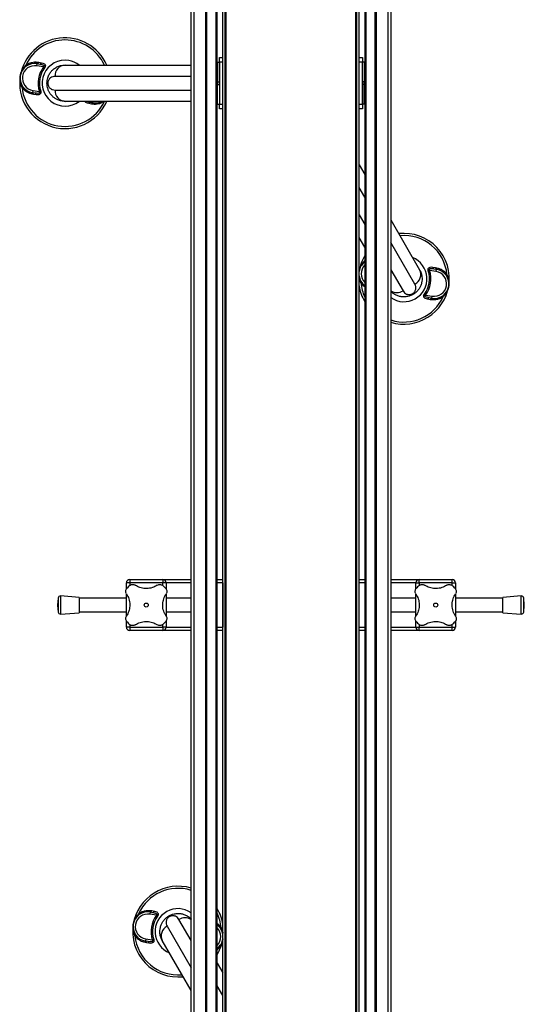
# Model space of a CAD drawing. Header units: millimetres. Extents: x 0 to 420, y 0 to 297.
# Tile 6 of 39: x 163 to 185, y 83 to 126. Entities that reach past the tile are written whole.
import ezdxf

# ---------------------------------------------------------------- set-up
doc = ezdxf.new("R2010")
doc.units = ezdxf.units.MM

msp = doc.modelspace()

# ---------------------------------------------------------------- linework, layer by layer
at = {"color": 7, "linetype": 'Continuous', "lineweight": 25}
for p, q in [((170.57636, 62.69864), (170.57636, 137.69864)), ((171.08943, 62.69864), (171.08943, 137.69864)), ((171.13943, 62.69864), (171.13943, 137.69864)), ((171.53943, 62.69864), (171.53943, 137.69864)), ((171.58943, 62.69864), (171.58943, 137.69864)), ((178.08943, 137.69864), (178.08943, 62.69864)), ((178.13943, 137.69864), (178.13943, 62.69864)), ((178.53943, 137.69864), (178.53943, 62.69864)), ((178.58943, 137.69864), (178.58943, 62.69864)), ((179.10251, 137.69864), (179.10251, 62.69864)), ((171.83943, 67.19864), (171.83943, 133.19864)), ((171.93943, 67.19864), (171.93943, 133.19864)), ((171.98193, 67.19864), (171.98193, 133.19864)), ((177.69693, 67.19864), (177.69693, 133.19864)), ((177.73943, 67.19864), (177.73943, 133.19864)), ((177.83943, 67.19864), (177.83943, 133.19864)), ((170.43943, 100.324), (170.43943, 128.07327)), ((179.23943, 128.07327), (179.23943, 100.324)), ((163.73027, 124.11559), (163.84622, 124.09402)), ((171.68943, 124.10489), (171.60943, 124.10489)), ((171.60943, 124.10489), (171.60943, 123.25489)), ((171.68943, 124.11739), (171.68943, 124.31739)), ((171.68943, 124.31739), (171.83943, 124.31739)), ((171.83943, 124.11739), (171.68943, 124.11739)), ((171.68943, 124.11739), (171.68943, 122.26739)), ((177.83943, 124.31739), (177.98943, 124.31739)), ((177.98943, 124.11739), (177.83943, 124.11739)), ((177.98943, 124.31739), (177.98943, 124.11739)), ((178.06943, 124.11739), (177.98943, 124.11739)), ((177.98943, 122.26739), (177.98943, 124.11739)), ((178.06943, 124.11739), (178.06943, 123.26739)), ((163.64846, 123.95724), (163.66493, 124.05587)), ((163.93769, 123.90894), (163.64846, 123.95724)), ((163.66493, 124.05587), (163.78248, 124.03624)), ((163.98759, 123.87136), (163.93769, 123.90894)), ((164.88943, 123.99239), (170.43943, 123.99239)), ((171.60943, 124.00489), (171.58943, 124.00489)), ((178.08943, 124.01739), (178.06943, 124.01739)), ((170.43943, 123.49239), (164.44604, 123.49239)), ((171.58943, 123.35489), (171.60943, 123.35489)), ((171.60943, 123.25489), (171.68943, 123.25489)), ((171.60943, 123.25489), (171.60943, 123.11739)), ((177.98943, 123.26739), (178.06943, 123.26739)), ((178.06943, 123.36739), (178.08943, 123.36739)), ((178.06943, 123.12989), (178.06943, 123.26739)), ((163.46728, 122.87226), (163.45081, 122.77363)), ((163.46728, 122.87226), (163.7565, 122.82396)), ((163.81591, 122.84328), (163.7565, 122.82396)), ((164.12794, 123.19239), (164.08943, 123.19239)), ((164.44604, 122.89239), (170.43943, 122.89239)), ((171.60943, 123.01739), (171.58943, 123.01739)), ((171.68943, 123.11739), (171.60943, 123.11739)), ((171.60943, 122.26739), (171.60943, 123.11739)), ((178.06943, 123.12989), (177.98943, 123.12989)), ((178.06943, 122.27989), (178.06943, 123.12989)), ((178.08943, 123.02989), (178.06943, 123.02989)), ((163.56836, 122.754), (163.45081, 122.77363)), ((163.60986, 122.67864), (163.4932, 122.69592)), ((170.43943, 122.39239), (164.88943, 122.39239)), ((166.11393, 122.3289), (165.99638, 122.34853)), ((166.11393, 122.3289), (166.12453, 122.39239)), ((171.58943, 122.36739), (171.60943, 122.36739)), ((178.06943, 122.37989), (178.08943, 122.37989)), ((166.04859, 122.26919), (165.93265, 122.29075)), ((171.60943, 122.26739), (171.68943, 122.26739)), ((171.68943, 122.26739), (171.83943, 122.26739)), ((171.68943, 122.06739), (171.68943, 122.26739)), ((171.83943, 122.06739), (171.68943, 122.06739)), ((177.83943, 122.26739), (177.98943, 122.26739)), ((177.98943, 122.06739), (177.83943, 122.06739)), ((177.98943, 122.27989), (178.06943, 122.27989)), ((177.98943, 122.26739), (177.98943, 122.06739)), ((177.83943, 119.59623), (178.08943, 119.16322)), ((178.08943, 118.16322), (177.83943, 118.59623)), ((177.83943, 117.39623), (178.08943, 116.96322)), ((179.23943, 117.17136), (180.50725, 114.97543)), ((178.08943, 115.96322), (177.83943, 116.39623)), ((180.29593, 114.34145), (179.23943, 116.17136)), ((178.08943, 115.38653), (178.07885, 115.36363)), ((178.07885, 115.36363), (178.08943, 115.3701)), ((179.23943, 114.97136), (179.77632, 114.04145)), ((181.09401, 115.08918), (181.21067, 115.0719)), ((181.13551, 115.01382), (181.25306, 114.99419)), ((181.23658, 114.89556), (181.25306, 114.99419)), ((177.83943, 114.89067), (177.84175, 114.90486)), ((180.94736, 114.94386), (180.88795, 114.92454)), ((181.23658, 114.89556), (180.94736, 114.94386)), ((180.19518, 113.91597), (180.21443, 113.88261)), ((180.71627, 113.89646), (180.76618, 113.85888)), ((180.76618, 113.85888), (181.0554, 113.81058)), ((180.97359, 113.65223), (180.85765, 113.67379)), ((181.03893, 113.71195), (180.92138, 113.73158)), ((181.03893, 113.71195), (181.0554, 113.81058)), ((167.58943, 100.90127), (167.58943, 101.17364)), ((167.73943, 101.17364), (167.58943, 101.17364)), ((167.73943, 101.32364), (169.18943, 101.32364)), ((167.73943, 101.32364), (167.73943, 101.17364)), ((169.18943, 101.17364), (167.73943, 101.17364)), ((167.73943, 101.17364), (167.73943, 101.05851)), ((169.18943, 101.32364), (169.18943, 101.17364)), ((169.18943, 101.32364), (170.43943, 101.32364)), ((169.33943, 101.17364), (169.18943, 101.17364)), ((169.18943, 101.05861), (169.18943, 101.17364)), ((169.33943, 101.17364), (169.33943, 100.89873)), ((170.43943, 101.17364), (169.33943, 101.17364)), ((171.58943, 101.32364), (171.83943, 101.32364)), ((171.83943, 101.17364), (171.58943, 101.17364)), ((171.83943, 101.17364), (171.83943, 99.22364)), ((177.83943, 101.32364), (178.08943, 101.32364)), ((178.08943, 101.17364), (177.83943, 101.17364)), ((177.83943, 99.22364), (177.83943, 101.17364)), ((179.23943, 101.32364), (180.48943, 101.32364)), ((180.33943, 101.17364), (179.23943, 101.17364)), ((180.33943, 101.17364), (180.48943, 101.17364)), ((180.33943, 100.90127), (180.33943, 101.17364)), ((180.48943, 101.17364), (180.48943, 101.32364)), ((180.48943, 101.32364), (181.93943, 101.32364)), ((181.93943, 101.17364), (180.48943, 101.17364)), ((180.48943, 101.17364), (180.48943, 101.05851)), ((181.93943, 101.17364), (181.93943, 101.32364)), ((181.93943, 101.17364), (182.08943, 101.17364)), ((181.93943, 101.05861), (181.93943, 101.17364)), ((182.08943, 101.17364), (182.08943, 100.89873)), ((167.58943, 99.71472), (167.58943, 100.68226)), ((169.33943, 100.68256), (169.33943, 99.71501)), ((180.33943, 99.71472), (180.33943, 100.68226)), ((182.08943, 100.68256), (182.08943, 99.71501)), ((164.58497, 100.50653), (164.56148, 100.19864)), ((164.58497, 100.50653), (164.58497, 99.89074)), ((165.51148, 100.53614), (164.69228, 100.59864)), ((164.69228, 100.59864), (164.69228, 99.79864)), ((165.51148, 100.53614), (165.51148, 99.86114)), ((167.58943, 100.49864), (165.51148, 100.49864)), ((170.43943, 100.49864), (169.33943, 100.49864)), ((170.43943, 100.07327), (170.43943, 100.324)), ((180.33943, 100.49864), (179.23943, 100.49864)), ((179.23943, 100.324), (179.23943, 100.07327)), ((184.16739, 100.49864), (182.08943, 100.49864)), ((184.98658, 100.59864), (184.16739, 100.53614)), ((184.16739, 99.86114), (184.16739, 100.53614)), ((184.98658, 99.79864), (184.98658, 100.59864)), ((185.11739, 100.19864), (185.0939, 100.50653)), ((185.0939, 99.89074), (185.0939, 100.50653)), ((164.56148, 100.19864), (164.58497, 99.89074)), ((164.69228, 99.79864), (165.51148, 99.86114)), ((165.51148, 99.89864), (167.58943, 99.89864)), ((169.33943, 99.89864), (170.43943, 99.89864)), ((170.43943, 72.324), (170.43943, 100.07327)), ((179.23943, 100.07327), (179.23943, 72.324)), ((179.23943, 99.89864), (180.33943, 99.89864)), ((182.08943, 99.89864), (184.16739, 99.89864)), ((184.16739, 99.86114), (184.98658, 99.79864)), ((185.0939, 99.89074), (185.11739, 100.19864)), ((167.58943, 99.22364), (167.58943, 99.49854)), ((169.33943, 99.496), (169.33943, 99.22364)), ((180.33943, 99.22364), (180.33943, 99.49854)), ((182.08943, 99.496), (182.08943, 99.22364)), ((167.73943, 99.22364), (167.58943, 99.22364)), ((167.73943, 99.33867), (167.73943, 99.22364)), ((167.73943, 99.22364), (169.18943, 99.22364)), ((167.73943, 99.22364), (167.73943, 99.07364)), ((169.18943, 99.07364), (167.73943, 99.07364)), ((169.18943, 99.22364), (169.18943, 99.33876)), ((169.18943, 99.22364), (169.18943, 99.07364)), ((169.33943, 99.22364), (169.18943, 99.22364)), ((170.43943, 99.07364), (169.18943, 99.07364)), ((169.33943, 99.22364), (170.43943, 99.22364)), ((171.58943, 99.22364), (171.83943, 99.22364)), ((171.83943, 99.07364), (171.58943, 99.07364)), ((177.83943, 99.22364), (178.08943, 99.22364)), ((178.08943, 99.07364), (177.83943, 99.07364)), ((179.23943, 99.22364), (180.33943, 99.22364)), ((180.48943, 99.07364), (179.23943, 99.07364)), ((180.33943, 99.22364), (180.48943, 99.22364)), ((180.48943, 99.33867), (180.48943, 99.22364)), ((180.48943, 99.22364), (181.93943, 99.22364)), ((180.48943, 99.07364), (180.48943, 99.22364)), ((181.93943, 99.07364), (180.48943, 99.07364)), ((181.93943, 99.22364), (181.93943, 99.33876)), ((181.93943, 99.22364), (182.08943, 99.22364)), ((181.93943, 99.07364), (181.93943, 99.22364)), ((168.63993, 86.67282), (168.62346, 86.57419)), ((168.91269, 86.52589), (168.62346, 86.57419)), ((168.63993, 86.67282), (168.75748, 86.65319)), ((168.70527, 86.73254), (168.82122, 86.71098)), ((168.96259, 86.48832), (168.91269, 86.52589)), ((169.48369, 86.46881), (169.46443, 86.50216)), ((170.43943, 85.41341), (169.90254, 86.34333)), ((169.38293, 86.04333), (170.43943, 84.21341)), ((168.44228, 85.48921), (168.42581, 85.39058)), ((168.44228, 85.48921), (168.7315, 85.44091)), ((171.83943, 85.4941), (171.83712, 85.47992)), ((168.54336, 85.37095), (168.42581, 85.39058)), ((168.58486, 85.29559), (168.4682, 85.31287)), ((168.7315, 85.44091), (168.79091, 85.46023)), ((170.43943, 83.21341), (169.17161, 85.40934)), ((171.60001, 85.02114), (171.58943, 85.01467)), ((171.58943, 84.99825), (171.60001, 85.02114)), ((171.58943, 84.42155), (171.83943, 83.98854)), ((171.83943, 82.98854), (171.58943, 83.42155))]:
    msp.add_line(p, q, dxfattribs=at)
at = {"color": 7, "linetype": 'Continuous', "lineweight": 25, "flags": 128}
for points in [[(163.15385, 123.98059), (163.15784, 123.97126), (163.16091, 123.96247), (163.16301, 123.95434), (163.16411, 123.947), (163.16419, 123.94056), (163.16326, 123.93512), (163.16133, 123.93075), (163.15843, 123.92753)], [(162.99192, 123.01089), (162.99872, 123.01841), (163.00448, 123.02573), (163.0091, 123.03273), (163.01253, 123.03931), (163.01471, 123.04538), (163.0156, 123.05083), (163.01519, 123.05559), (163.01348, 123.05958)], [(178.07885, 115.36363), (178.08284, 115.35431), (178.08591, 115.34552), (178.08801, 115.33739), (178.08911, 115.33005), (178.08919, 115.32361), (178.08826, 115.31816), (178.08633, 115.3138), (178.08343, 115.31058)], [(181.69038, 114.70824), (181.68868, 114.71223), (181.68827, 114.71699), (181.68916, 114.72244), (181.69133, 114.72851), (181.69476, 114.73509), (181.69939, 114.74209), (181.70514, 114.74941), (181.71194, 114.75693)], [(177.91692, 114.39393), (177.92372, 114.40146), (177.92948, 114.40877), (177.9341, 114.41578), (177.93753, 114.42236), (177.93971, 114.42843), (177.9406, 114.43388), (177.94019, 114.43864), (177.93848, 114.44263)], [(181.55001, 113.78723), (181.54602, 113.79656), (181.54296, 113.80535), (181.54086, 113.81348), (181.53975, 113.82082), (181.53967, 113.82726), (181.5406, 113.8327), (181.54253, 113.83707), (181.54544, 113.84029)], [(168.12885, 86.59754), (168.13284, 86.58822), (168.13591, 86.57942), (168.13801, 86.5713), (168.13911, 86.56396), (168.13919, 86.55752), (168.13826, 86.55207), (168.13633, 86.5477), (168.13343, 86.54448)], [(171.76194, 85.99084), (171.75514, 85.98332), (171.74939, 85.976), (171.74476, 85.96899), (171.74133, 85.96241), (171.73916, 85.95635), (171.73827, 85.9509), (171.73868, 85.94614), (171.74038, 85.94215)], [(167.98848, 85.67653), (167.99019, 85.67254), (167.9906, 85.66778), (167.98971, 85.66233), (167.98753, 85.65627), (167.9841, 85.64968), (167.97948, 85.64268), (167.97372, 85.63536), (167.96692, 85.62784)], [(171.60001, 85.02114), (171.59602, 85.03046), (171.59296, 85.03925), (171.59086, 85.04738), (171.58975, 85.05472), (171.58967, 85.06116), (171.5906, 85.06661), (171.59253, 85.07098), (171.59544, 85.0742)]]:
    msp.add_lwpolyline(points, dxfattribs=at)
at = {"color": 7, "linetype": 'Continuous', "lineweight": 25}
for centre in [(168.46443, 100.19864), (181.21443, 100.19864)]:
    msp.add_circle(centre, 0.08764, dxfattribs=at)
for centre, radius, start, end in [((164.88943, 123.19239), 2, 23.578178, 170.519504), ((164.88943, 123.19239), 1.90617, 24.814949, 155.575213), ((163.65896, 124.128), 0.07238, 274.731418, 350.121763), ((163.77651, 124.10687), 0.07088, 274.834828, 349.559732), ((164.88943, 123.19239), 1.01196, 80.519504, 307.763301), ((164.88943, 123.19239), 1.01196, 52.236699, 80.519504), ((163.55787, 123.41475), 0.65, 80.519504, 260.519504), ((163.55787, 123.41475), 0.55, 80.519504, 260.519504), ((164.88943, 123.19239), 1.19133, 143.024606, 198.014402), ((164.88943, 123.19239), 1.12886, 143.024606, 198.014402), ((164.91954, 123.51909), 0.47425, 93.640322, 183.227702), ((164.88943, 123.19239), 2, 170.519504, 336.421822), ((164.88943, 123.19239), 1.90617, 185.463794, 335.185051), ((164.91954, 122.86568), 0.47425, 176.772298, 266.359678), ((163.42172, 122.70735), 0.07238, 350.917244, 66.30759), ((163.53976, 122.68914), 0.07088, 351.479276, 66.204179), ((166.00236, 122.2779), 0.07088, 94.834828, 169.559732), ((166.22099, 122.97003), 0.65, 260.519504, 297.292737), ((166.1199, 122.25677), 0.07238, 94.731418, 170.121763), ((179.81443, 114.57543), 2, 350.519504, 96.421822), ((179.81443, 114.57543), 1.90617, 5.463794, 95.185051), ((179.81443, 114.57543), 2, 149.598438, 170.519504), ((179.81443, 114.57543), 1.01196, 235.374801, 67.763301), ((178.48287, 114.79779), 0.65, 127.91782, 171.852151), ((178.48287, 114.79779), 0.55, 135.671281, 224.328719), ((180.08231, 114.76486), 0.47425, 296.772298, 26.359678), ((181.14599, 114.35307), 0.65, 260.519504, 80.519504), ((181.16411, 115.07868), 0.07088, 171.479276, 246.204179), ((181.28214, 115.06047), 0.07238, 170.917244, 246.30759), ((178.48287, 114.79779), 0.65, 188.147849, 232.750296), ((179.81443, 114.57543), 1.12886, 323.024606, 18.014402), ((179.81443, 114.57543), 1.19133, 323.024606, 18.014402), ((181.14599, 114.35307), 0.55, 260.519504, 80.519504), ((179.81443, 114.57543), 2, 189.068722, 210.401562), ((179.81443, 114.57543), 1.90617, 185.463794, 205.182899), ((179.81443, 114.57543), 2, 253.291664, 350.519504), ((179.51268, 114.4703), 0.50341, 237.125945, 301.581205), ((179.81443, 114.57543), 1.90617, 252.44319, 335.575213), ((180.92736, 113.66095), 0.07088, 94.834828, 169.559732), ((181.0449, 113.63982), 0.07238, 94.731418, 170.121763), ((167.73943, 101.17364), 0.15, 90, 180), ((169.18943, 101.17364), 0.15, 0, 90), ((180.48943, 101.17364), 0.15, 90, 180), ((181.93943, 101.17364), 0.15, 0, 90), ((168.46443, 100.19864), 1.125, 130.225072, 139.774928), ((168.46443, 100.19864), 1.125, 40.225072, 49.774928), ((181.21443, 100.19864), 1.125, 130.225072, 139.774928), ((181.21443, 100.19864), 1.125, 40.225072, 49.774928), ((164.68468, 100.49893), 0.1, 85.637086, 175.637086), ((184.99419, 100.49893), 0.1, 4.362914, 94.362914), ((164.68468, 99.89835), 0.1, 184.362914, 274.362914), ((184.99419, 99.89835), 0.1, 265.637086, 355.637086), ((168.46443, 100.19864), 1.125, 220.225072, 229.774928), ((168.46443, 100.19864), 1.125, 310.225072, 319.774928), ((181.21443, 100.19864), 1.125, 220.225072, 229.774928), ((181.21443, 100.19864), 1.125, 310.225072, 319.774928), ((167.73943, 99.22364), 0.15, 180, 270), ((169.18943, 99.22364), 0.15, 270, 0), ((180.48943, 99.22364), 0.15, 180, 270), ((181.93943, 99.22364), 0.15, 270, 0), ((169.86443, 85.80934), 2, 73.291649, 170.519504), ((169.86443, 85.80934), 1.90617, 72.443174, 155.575213), ((169.86443, 85.80934), 1.01196, 55.374766, 247.763301), ((169.86443, 85.80934), 2, 9.068697, 30.401533), ((168.53287, 86.0317), 0.65, 80.519504, 260.519504), ((168.53287, 86.0317), 0.55, 80.519504, 260.519504), ((168.63396, 86.74496), 0.07238, 274.731418, 350.121763), ((169.86443, 85.80934), 1.19133, 143.024606, 198.014402), ((169.86443, 85.80934), 1.12886, 143.024606, 198.014402), ((168.75151, 86.72382), 0.07088, 274.834828, 349.559732), ((170.16618, 85.91447), 0.50341, 57.125868, 121.581208), ((169.86443, 85.80934), 1.90617, 5.463794, 25.182863), ((169.86443, 85.80934), 2, 170.519504, 276.421822), ((169.59655, 85.61991), 0.47425, 116.772298, 206.359678), ((171.19599, 85.58698), 0.65, 8.147765, 52.75024), ((171.19599, 85.58698), 0.55, 315.671357, 44.328643), ((169.86443, 85.80934), 1.90617, 185.463794, 275.185051), ((169.86443, 85.80934), 2, 329.598467, 350.519504), ((171.19599, 85.58698), 0.65, 307.91782, 351.852235), ((168.39672, 85.3243), 0.07238, 350.917244, 66.30759), ((168.51476, 85.30609), 0.07088, 351.479276, 66.204179)]:
    msp.add_arc(centre, radius, start, end, dxfattribs=at)
for points, knots in [([(163.15385, 123.98059), (163.19409, 124.00747), (163.27617, 124.0623), (163.41048, 124.10891), (163.54708, 124.13057), (163.6536, 124.12813), (163.71366, 124.1183), (163.73027, 124.11559)], [0, 0, 0, 0, 0.22376691, 0.45639837, 0.6809943, 0.91177223, 1, 1, 1, 1]), ([(163.84622, 124.09402), (163.88372, 124.08427), (163.93755, 124.07026), (163.99251, 124.02741), (164.01619, 123.99069), (164.02157, 123.95084), (164.01399, 123.91557), (164.00035, 123.88904), (163.99038, 123.87522), (163.98759, 123.87136)], [0, 0, 0, 0, 0.3600266, 0.51681392, 0.67470995, 0.77308011, 0.86977971, 0.96362553, 1, 1, 1, 1]), ([(162.91675, 123.52181), (162.91682, 123.52225), (162.91956, 123.53862), (162.93049, 123.59373), (162.95817, 123.68537), (163.00832, 123.79297), (163.07226, 123.89323), (163.12666, 123.95147), (163.15385, 123.98059)], [0, 0, 0, 0, 0.00257002, 0.0961537, 0.32525092, 0.55431033, 0.77721318, 1, 1, 1, 1]), ([(163.78248, 124.03624), (163.81994, 124.02881), (163.87219, 124.01845), (163.9307, 123.99233), (163.95592, 123.97371), (163.96425, 123.95716), (163.96578, 123.94744), (163.96426, 123.93865), (163.9582, 123.92655), (163.94871, 123.91684), (163.94023, 123.91076), (163.93769, 123.90894)], [0, 0, 0, 0, 0.42781978, 0.59680931, 0.74279575, 0.78873832, 0.8180494, 0.85914006, 0.88891799, 0.96662787, 1, 1, 1, 1]), ([(164.08943, 123.19239), (164.09103, 123.23045), (164.09446, 123.31222), (164.1276, 123.45189), (164.19072, 123.59368), (164.28445, 123.7229), (164.39688, 123.82937), (164.53176, 123.91377), (164.69782, 123.97832), (164.82107, 123.98737), (164.88943, 123.99239)], [0, 0, 0, 0, 0.07961414, 0.17102031, 0.30387105, 0.42142047, 0.54319465, 0.6810293, 0.8230825, 1, 1, 1, 1]), ([(162.99192, 123.01089), (162.9758, 123.04687), (162.94323, 123.1196), (162.91539, 123.23488), (162.90275, 123.35331), (162.90633, 123.44898), (162.91395, 123.505), (162.91668, 123.52137), (162.91675, 123.52181)], [0, 0, 0, 0, 0.2205186, 0.44569041, 0.67274829, 0.90384734, 0.99743001, 1, 1, 1, 1]), ([(164.44604, 123.49239), (164.41154, 123.48955), (164.34258, 123.48387), (164.26455, 123.44273), (164.20804, 123.39433), (164.17143, 123.34788), (164.14495, 123.2949), (164.13021, 123.23992), (164.12864, 123.2069), (164.12794, 123.19239)], [0, 0, 0, 0, 0.26459111, 0.5288945, 0.65139049, 0.77356044, 0.88506117, 0.94946208, 1, 1, 1, 1]), ([(163.4932, 122.69592), (163.45794, 122.70268), (163.38484, 122.71669), (163.27549, 122.76008), (163.16987, 122.82297), (163.07163, 122.90514), (163.01875, 122.97529), (162.99192, 123.01089)], [0, 0, 0, 0, 0.18733275, 0.388473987, 0.594016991, 0.794011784, 1, 1, 1, 1]), ([(163.7565, 122.82396), (163.76135, 122.81672), (163.76852, 122.80601), (163.77197, 122.79042), (163.771, 122.77902), (163.76652, 122.77054), (163.75584, 122.7597), (163.72962, 122.74825), (163.66472, 122.74111), (163.60777, 122.74873), (163.56836, 122.754)], [0, 0, 0, 0, 0.09136525, 0.13518159, 0.17135967, 0.21962148, 0.24640588, 0.35507913, 0.55366458, 1, 1, 1, 1]), ([(163.81591, 122.84328), (163.81947, 122.82991), (163.82665, 122.80292), (163.82399, 122.76306), (163.80875, 122.72828), (163.77728, 122.69781), (163.71445, 122.67323), (163.65386, 122.67258), (163.61376, 122.6781), (163.60986, 122.67864)], [0, 0, 0, 0, 0.10498573, 0.21201023, 0.31190738, 0.43457509, 0.62328767, 0.96332226, 1, 1, 1, 1]), ([(164.88943, 122.39239), (164.83529, 122.39558), (164.72547, 122.40207), (164.57908, 122.4503), (164.45084, 122.51875), (164.33812, 122.60638), (164.24446, 122.71191), (164.17172, 122.83119), (164.12502, 122.9465), (164.09511, 123.06882), (164.09138, 123.15012), (164.08943, 123.19239)], [0, 0, 0, 0, 0.14005904, 0.28407457, 0.39619614, 0.51064339, 0.63861476, 0.7328555, 0.83009823, 0.91166555, 1, 1, 1, 1]), ([(164.12794, 123.19239), (164.1285, 123.17857), (164.12915, 123.16233), (164.13397, 123.13206), (164.14332, 123.09602), (164.16249, 123.05345), (164.19171, 123.00965), (164.2463, 122.95305), (164.33133, 122.90262), (164.40778, 122.8958), (164.44604, 122.89239)], [0, 0, 0, 0, 0.04803079, 0.05640963, 0.11424562, 0.19744063, 0.2811665, 0.41275045, 0.70606187, 1, 1, 1, 1]), ([(165.93265, 122.29075), (165.89553, 122.30075), (165.84224, 122.31512), (165.78786, 122.3543), (165.77466, 122.38075), (165.76884, 122.39239)], [0, 0, 0, 0, 0.56252854, 0.80750305, 1, 1, 1, 1]), ([(165.99638, 122.34853), (165.95864, 122.35542), (165.90789, 122.36469), (165.86356, 122.38674), (165.8522, 122.39239)], [0, 0, 0, 0, 0.7436741, 1, 1, 1, 1]), ([(166.60571, 122.39239), (166.57176, 122.36986), (166.49592, 122.31955), (166.36833, 122.276), (166.2318, 122.25416), (166.12527, 122.25665), (166.06521, 122.26647), (166.04859, 122.26919)], [0, 0, 0, 0, 0.195432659, 0.436555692, 0.669349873, 0.908551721, 1, 1, 1, 1]), ([(177.84175, 114.90486), (177.84182, 114.90529), (177.84456, 114.92167), (177.85549, 114.97678), (177.88317, 115.06842), (177.93332, 115.17602), (177.99726, 115.27628), (178.05166, 115.33452), (178.07885, 115.36363)], [0, 0, 0, 0, 0.00257002, 0.0961537, 0.32525092, 0.55431033, 0.77721318, 1, 1, 1, 1]), ([(180.50725, 114.97543), (180.53156, 114.92694), (180.58085, 114.8286), (180.61228, 114.6777), (180.61711, 114.53242), (180.59758, 114.39099), (180.55302, 114.25711), (180.48609, 114.13448), (180.40958, 114.03638), (180.3186, 113.94932), (180.25007, 113.90543), (180.21443, 113.88261)], [0, 0, 0, 0, 0.140059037, 0.28407457, 0.396196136, 0.51064339, 0.638614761, 0.732855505, 0.830098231, 0.911665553, 1, 1, 1, 1]), ([(180.88795, 114.92454), (180.88439, 114.93791), (180.87721, 114.9649), (180.87988, 115.00476), (180.89511, 115.03954), (180.92659, 115.07001), (180.98942, 115.09459), (181.05001, 115.09524), (181.0901, 115.08972), (181.09401, 115.08918)], [0, 0, 0, 0, 0.10498573, 0.21201023, 0.31190738, 0.43457509, 0.62328767, 0.96332226, 1, 1, 1, 1]), ([(180.94736, 114.94386), (180.94251, 114.9511), (180.93535, 114.96181), (180.93189, 114.9774), (180.93286, 114.9888), (180.93734, 114.99728), (180.94802, 115.00812), (180.97424, 115.01957), (181.03914, 115.02671), (181.09609, 115.01909), (181.13551, 115.01382)], [0, 0, 0, 0, 0.09136525, 0.13518159, 0.17135967, 0.21962148, 0.24640588, 0.35507913, 0.55366458, 1, 1, 1, 1]), ([(181.21067, 115.0719), (181.24592, 115.06514), (181.31902, 115.05113), (181.42838, 115.00774), (181.53399, 114.94485), (181.63223, 114.86268), (181.68511, 114.79253), (181.71194, 114.75693)], [0, 0, 0, 0, 0.18733275, 0.388473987, 0.594016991, 0.794011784, 1, 1, 1, 1]), ([(177.83943, 114.88814), (177.84006, 114.89329), (177.84075, 114.89887), (177.84167, 114.90442), (177.84175, 114.90486)], [0, 0, 0, 0, 0.92109928, 1, 1, 1, 1]), ([(177.91692, 114.39393), (177.90102, 114.42993), (177.8689, 114.50269), (177.84511, 114.59023), (177.84048, 114.64064), (177.83943, 114.65207)], [0, 0, 0, 0, 0.4309752, 0.87104451, 1, 1, 1, 1]), ([(181.71194, 114.75693), (181.72806, 114.72095), (181.76064, 114.64822), (181.78847, 114.53294), (181.80112, 114.41451), (181.79753, 114.31884), (181.78991, 114.26282), (181.78719, 114.24645), (181.78712, 114.24601)], [0, 0, 0, 0, 0.220518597, 0.44569041, 0.672748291, 0.903847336, 0.997430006, 1, 1, 1, 1]), ([(178.08943, 114.21484), (178.05881, 114.23891), (177.99457, 114.28941), (177.9436, 114.35802), (177.91692, 114.39393)], [0, 0, 0, 0, 0.47663249, 1, 1, 1, 1]), ([(180.19518, 113.91597), (180.20687, 113.92336), (180.2206, 113.93204), (180.24441, 113.95135), (180.27094, 113.97746), (180.29822, 114.01535), (180.32154, 114.06256), (180.34327, 114.13814), (180.34443, 114.23698), (180.31211, 114.3066), (180.29593, 114.34145)], [0, 0, 0, 0, 0.04803079, 0.05640963, 0.11424562, 0.19744063, 0.2811665, 0.41275045, 0.70606187, 1, 1, 1, 1]), ([(181.78712, 114.24601), (181.78704, 114.24557), (181.7843, 114.2292), (181.77337, 114.17409), (181.74569, 114.08245), (181.69554, 113.97485), (181.6316, 113.87459), (181.5772, 113.81635), (181.55001, 113.78723)], [0, 0, 0, 0, 0.00257002, 0.0961537, 0.32525092, 0.55431033, 0.77721318, 1, 1, 1, 1]), ([(180.21443, 113.88261), (180.18067, 113.86497), (180.10813, 113.82705), (179.97062, 113.78592), (179.81623, 113.76965), (179.65759, 113.78634), (179.50864, 113.83001), (179.37034, 113.9066), (179.2765, 113.97179), (179.24149, 114.01828), (179.23943, 114.02102)], [0, 0, 0, 0, 0.09569295, 0.20555944, 0.3652406, 0.50653021, 0.65289781, 0.81856943, 0.98931157, 1, 1, 1, 1]), ([(179.77632, 114.04145), (179.79603, 114.01299), (179.83543, 113.95611), (179.91006, 113.9091), (179.98024, 113.88436), (180.03877, 113.87588), (180.09789, 113.87944), (180.15287, 113.89416), (180.18226, 113.90931), (180.19518, 113.91597)], [0, 0, 0, 0, 0.26459111, 0.5288945, 0.65139049, 0.77356044, 0.88506117, 0.94946208, 1, 1, 1, 1]), ([(180.85765, 113.67379), (180.82014, 113.68355), (180.76631, 113.69756), (180.71135, 113.74041), (180.68767, 113.77713), (180.68229, 113.81698), (180.68987, 113.85225), (180.70351, 113.87878), (180.71348, 113.8926), (180.71627, 113.89646)], [0, 0, 0, 0, 0.3600266, 0.51681392, 0.67470995, 0.77308011, 0.86977971, 0.96362553, 1, 1, 1, 1]), ([(180.92138, 113.73158), (180.88393, 113.73901), (180.83167, 113.74937), (180.77316, 113.77549), (180.74794, 113.79411), (180.73962, 113.81066), (180.73808, 113.82038), (180.7396, 113.82917), (180.74567, 113.84127), (180.75515, 113.85098), (180.76363, 113.85706), (180.76618, 113.85888)], [0, 0, 0, 0, 0.42781978, 0.59680931, 0.74279575, 0.78873832, 0.8180494, 0.85914006, 0.88891799, 0.96662787, 1, 1, 1, 1]), ([(181.55001, 113.78723), (181.50977, 113.76035), (181.42769, 113.70552), (181.29338, 113.65891), (181.15678, 113.63724), (181.05027, 113.63969), (180.99021, 113.64952), (180.97359, 113.65223)], [0, 0, 0, 0, 0.22376691, 0.45639837, 0.6809943, 0.91177223, 1, 1, 1, 1]), ([(167.73792, 101.05759), (167.75513, 101.06964), (167.78955, 101.09372), (167.85135, 101.1071), (167.91767, 101.10326), (167.95682, 101.0825), (167.97821, 101.07117)], [0, 0, 0, 0, 0.2331432, 0.46598224, 0.70829004, 1, 1, 1, 1]), ([(168.95065, 101.07117), (168.97149, 101.08225), (169.01322, 101.10445), (169.08619, 101.10738), (169.14807, 101.08926), (169.17905, 101.06637), (169.19095, 101.05759)], [0, 0, 0, 0, 0.28482414, 0.57045716, 0.83508046, 1, 1, 1, 1]), ([(180.48792, 101.05759), (180.50513, 101.06964), (180.53955, 101.09372), (180.60135, 101.1071), (180.66767, 101.10326), (180.70682, 101.0825), (180.72821, 101.07117)], [0, 0, 0, 0, 0.2331432, 0.46598224, 0.70829004, 1, 1, 1, 1]), ([(181.70065, 101.07117), (181.72149, 101.08225), (181.76322, 101.10445), (181.83619, 101.10738), (181.89807, 101.08926), (181.92905, 101.06637), (181.94095, 101.05759)], [0, 0, 0, 0, 0.28482414, 0.57045716, 0.83508046, 1, 1, 1, 1]), ([(167.5919, 100.68486), (167.58082, 100.70569), (167.55862, 100.74742), (167.55569, 100.82039), (167.57381, 100.88228), (167.59669, 100.91326), (167.60548, 100.92515)], [0, 0, 0, 0, 0.28482414, 0.57045716, 0.83508046, 1, 1, 1, 1]), ([(167.5919, 100.68486), (167.61262, 100.65105), (167.65404, 100.58346), (167.70008, 100.46776), (167.73028, 100.34417), (167.74229, 100.21812), (167.73583, 100.09436), (167.71369, 99.9768), (167.67631, 99.86624), (167.6341, 99.77853), (167.60316, 99.73005), (167.5919, 99.71242)], [0, 0, 0, 0, 0.12083278, 0.2415891, 0.36294631, 0.48426201, 0.59786508, 0.71149177, 0.82362919, 0.93582121, 1, 1, 1, 1]), ([(168.95065, 101.07117), (168.91732, 101.05068), (168.84981, 101.00917), (168.73468, 100.96344), (168.61073, 100.93272), (168.4852, 100.92089), (168.36073, 100.92701), (168.24362, 100.94917), (168.13241, 100.98648), (168.0447, 101.02874), (167.99585, 101.05991), (167.97821, 101.07117)], [0, 0, 0, 0, 0.119259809, 0.241586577, 0.360960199, 0.484265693, 0.596208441, 0.711498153, 0.822289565, 0.935824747, 1, 1, 1, 1]), ([(169.33696, 99.71242), (169.31624, 99.74622), (169.27483, 99.81381), (169.22878, 99.92952), (169.19859, 100.0531), (169.18658, 100.17915), (169.19304, 100.30292), (169.21518, 100.42047), (169.25255, 100.53104), (169.29476, 100.61874), (169.3257, 100.66722), (169.33696, 100.68486)], [0, 0, 0, 0, 0.12083278, 0.2415891, 0.36294631, 0.48426201, 0.59786508, 0.71149177, 0.82362919, 0.93582121, 1, 1, 1, 1]), ([(169.32338, 100.92515), (169.33543, 100.90793), (169.35951, 100.87352), (169.37289, 100.81172), (169.36906, 100.7454), (169.3483, 100.70624), (169.33696, 100.68486)], [0, 0, 0, 0, 0.2331432, 0.46598224, 0.70829004, 1, 1, 1, 1]), ([(180.3419, 100.68486), (180.33082, 100.70569), (180.30862, 100.74742), (180.30569, 100.82039), (180.32381, 100.88228), (180.34669, 100.91326), (180.35548, 100.92515)], [0, 0, 0, 0, 0.284824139, 0.570457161, 0.835080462, 1, 1, 1, 1]), ([(180.3419, 100.68486), (180.36262, 100.65105), (180.40404, 100.58346), (180.45008, 100.46776), (180.48028, 100.34417), (180.49228, 100.21812), (180.48583, 100.09436), (180.46369, 99.9768), (180.42631, 99.86624), (180.3841, 99.77853), (180.35316, 99.73005), (180.3419, 99.71242)], [0, 0, 0, 0, 0.12083278, 0.2415891, 0.36294631, 0.48426201, 0.59786508, 0.71149177, 0.82362919, 0.93582121, 1, 1, 1, 1]), ([(181.70065, 101.07117), (181.66732, 101.05068), (181.59981, 101.00917), (181.48468, 100.96344), (181.36073, 100.93272), (181.2352, 100.92089), (181.11073, 100.92701), (180.99362, 100.94917), (180.88241, 100.98648), (180.7947, 101.02874), (180.74585, 101.05991), (180.72821, 101.07117)], [0, 0, 0, 0, 0.11925981, 0.24158658, 0.3609602, 0.48426569, 0.59620844, 0.71149815, 0.82228956, 0.93582475, 1, 1, 1, 1]), ([(182.08696, 99.71242), (182.06624, 99.74622), (182.02483, 99.81381), (181.97878, 99.92952), (181.94859, 100.0531), (181.93658, 100.17915), (181.94304, 100.30292), (181.96518, 100.42047), (182.00255, 100.53104), (182.04476, 100.61874), (182.0757, 100.66722), (182.08696, 100.68486)], [0, 0, 0, 0, 0.12083278, 0.2415891, 0.36294631, 0.48426201, 0.59786508, 0.71149177, 0.82362919, 0.93582121, 1, 1, 1, 1]), ([(182.07338, 100.92515), (182.08543, 100.90793), (182.10951, 100.87352), (182.12289, 100.81172), (182.11906, 100.7454), (182.0983, 100.70624), (182.08696, 100.68486)], [0, 0, 0, 0, 0.2331432, 0.46598224, 0.70829004, 1, 1, 1, 1]), ([(169.34354, 100.53196), (169.34407, 100.53302), (169.34616, 100.53723), (169.35168, 100.52348), (169.35633, 100.50024), (169.35665, 100.49864)], [0, 0, 0, 0, 0.23651302, 0.94740052, 1, 1, 1, 1]), ([(180.32264, 100.49864), (180.32397, 100.50463), (180.32961, 100.53024), (180.33464, 100.54219), (180.33586, 100.53583), (180.33589, 100.53568)], [0, 0, 0, 0, 0.229621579, 0.981734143, 1, 1, 1, 1]), ([(169.35622, 99.89864), (169.3549, 99.89265), (169.34925, 99.86704), (169.34422, 99.85509), (169.34301, 99.86144), (169.34298, 99.86159)], [0, 0, 0, 0, 0.229621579, 0.981734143, 1, 1, 1, 1]), ([(180.33532, 99.86531), (180.3348, 99.86426), (180.3327, 99.86004), (180.32718, 99.87379), (180.32253, 99.89704), (180.32221, 99.89864)], [0, 0, 0, 0, 0.23651302, 0.94740052, 1, 1, 1, 1]), ([(167.60548, 99.47212), (167.59343, 99.48934), (167.56935, 99.52375), (167.55597, 99.58555), (167.5598, 99.65188), (167.58056, 99.69103), (167.5919, 99.71242)], [0, 0, 0, 0, 0.2331432, 0.46598224, 0.70829004, 1, 1, 1, 1]), ([(167.97821, 99.32611), (168.01154, 99.3466), (168.07906, 99.3881), (168.19418, 99.43383), (168.31814, 99.46455), (168.44366, 99.47638), (168.56814, 99.47026), (168.68524, 99.4481), (168.79645, 99.41079), (168.88416, 99.36853), (168.93301, 99.33736), (168.95065, 99.32611)], [0, 0, 0, 0, 0.11925981, 0.24158658, 0.3609602, 0.48426569, 0.59620844, 0.71149815, 0.82228956, 0.93582475, 1, 1, 1, 1]), ([(169.33696, 99.71242), (169.34804, 99.69158), (169.37024, 99.64985), (169.37317, 99.57688), (169.35505, 99.515), (169.33217, 99.48402), (169.32338, 99.47212)], [0, 0, 0, 0, 0.284824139, 0.570457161, 0.835080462, 1, 1, 1, 1]), ([(180.35548, 99.47212), (180.34343, 99.48934), (180.31935, 99.52375), (180.30597, 99.58555), (180.3098, 99.65188), (180.33056, 99.69103), (180.3419, 99.71242)], [0, 0, 0, 0, 0.2331432, 0.46598224, 0.70829004, 1, 1, 1, 1]), ([(180.72821, 99.32611), (180.76154, 99.3466), (180.82906, 99.3881), (180.94418, 99.43383), (181.06814, 99.46455), (181.19366, 99.47638), (181.31814, 99.47026), (181.43524, 99.4481), (181.54645, 99.41079), (181.63416, 99.36853), (181.68301, 99.33736), (181.70065, 99.32611)], [0, 0, 0, 0, 0.11925981, 0.24158658, 0.3609602, 0.48426569, 0.59620844, 0.71149815, 0.82228956, 0.93582475, 1, 1, 1, 1]), ([(182.08696, 99.71242), (182.09804, 99.69158), (182.12024, 99.64985), (182.12317, 99.57688), (182.10505, 99.515), (182.08217, 99.48402), (182.07338, 99.47212)], [0, 0, 0, 0, 0.28482414, 0.57045716, 0.83508046, 1, 1, 1, 1]), ([(167.97821, 99.32611), (167.95737, 99.31502), (167.91564, 99.29283), (167.84268, 99.28989), (167.78079, 99.30801), (167.74981, 99.3309), (167.73792, 99.33968)], [0, 0, 0, 0, 0.28482414, 0.57045716, 0.83508046, 1, 1, 1, 1]), ([(169.19095, 99.33968), (169.17373, 99.32764), (169.13931, 99.30356), (169.07751, 99.29017), (169.01119, 99.29401), (168.97204, 99.31477), (168.95065, 99.32611)], [0, 0, 0, 0, 0.2331432, 0.46598224, 0.70829004, 1, 1, 1, 1]), ([(180.72821, 99.32611), (180.70737, 99.31502), (180.66564, 99.29283), (180.59268, 99.28989), (180.53079, 99.30801), (180.49981, 99.3309), (180.48792, 99.33968)], [0, 0, 0, 0, 0.28482414, 0.57045716, 0.83508046, 1, 1, 1, 1]), ([(181.94095, 99.33968), (181.92373, 99.32764), (181.88931, 99.30356), (181.82751, 99.29017), (181.76119, 99.29401), (181.72204, 99.31477), (181.70065, 99.32611)], [0, 0, 0, 0, 0.2331432, 0.46598224, 0.70829004, 1, 1, 1, 1]), ([(167.89175, 86.13876), (167.89182, 86.1392), (167.89456, 86.15557), (167.90549, 86.21069), (167.93317, 86.30232), (167.98332, 86.40992), (168.04726, 86.51018), (168.10166, 86.56843), (168.12885, 86.59754)], [0, 0, 0, 0, 0.00257002, 0.0961537, 0.32525092, 0.55431033, 0.77721318, 1, 1, 1, 1]), ([(168.12885, 86.59754), (168.16909, 86.62442), (168.25117, 86.67925), (168.38548, 86.72586), (168.52208, 86.74753), (168.6286, 86.74508), (168.68866, 86.73526), (168.70527, 86.73254)], [0, 0, 0, 0, 0.22376691, 0.45639837, 0.6809943, 0.91177223, 1, 1, 1, 1]), ([(168.75748, 86.65319), (168.79494, 86.64576), (168.84719, 86.6354), (168.9057, 86.60929), (168.93092, 86.59066), (168.93925, 86.57412), (168.94078, 86.5644), (168.93926, 86.55561), (168.9332, 86.54351), (168.92371, 86.53379), (168.91523, 86.52772), (168.91269, 86.52589)], [0, 0, 0, 0, 0.42781978, 0.59680931, 0.74279575, 0.78873832, 0.8180494, 0.85914006, 0.88891799, 0.96662787, 1, 1, 1, 1]), ([(168.82122, 86.71098), (168.85872, 86.70122), (168.91255, 86.68721), (168.96751, 86.64436), (168.99119, 86.60764), (168.99657, 86.56779), (168.98899, 86.53252), (168.97535, 86.50599), (168.96538, 86.49218), (168.96259, 86.48832)], [0, 0, 0, 0, 0.3600266, 0.51681392, 0.67470995, 0.77308011, 0.86977971, 0.96362553, 1, 1, 1, 1]), ([(169.17161, 85.40934), (169.14731, 85.45783), (169.09801, 85.55618), (169.06659, 85.70707), (169.06175, 85.85235), (169.08128, 85.99378), (169.12584, 86.12766), (169.19277, 86.2503), (169.26928, 86.3484), (169.36026, 86.43545), (169.4288, 86.47934), (169.46443, 86.50216)], [0, 0, 0, 0, 0.14005904, 0.28407457, 0.39619614, 0.51064339, 0.63861476, 0.7328555, 0.83009823, 0.91166555, 1, 1, 1, 1]), ([(169.48369, 86.46881), (169.472, 86.46142), (169.45826, 86.45274), (169.43446, 86.43342), (169.40792, 86.40731), (169.38064, 86.36942), (169.35732, 86.32221), (169.33559, 86.24664), (169.33444, 86.14779), (169.36675, 86.07817), (169.38293, 86.04333)], [0, 0, 0, 0, 0.04803079, 0.05640963, 0.11424562, 0.19744063, 0.2811665, 0.41275045, 0.70606187, 1, 1, 1, 1]), ([(169.46443, 86.50216), (169.4982, 86.51981), (169.57073, 86.55772), (169.70825, 86.59885), (169.86264, 86.61512), (170.02127, 86.59844), (170.17022, 86.55476), (170.30852, 86.47818), (170.40236, 86.41298), (170.43737, 86.36649), (170.43943, 86.36376)], [0, 0, 0, 0, 0.095692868, 0.205559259, 0.365240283, 0.506529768, 0.652897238, 0.818568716, 0.989310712, 1, 1, 1, 1]), ([(169.90254, 86.34333), (169.88283, 86.37178), (169.84344, 86.42866), (169.7688, 86.47567), (169.69862, 86.50042), (169.64009, 86.50889), (169.58097, 86.50533), (169.52599, 86.49061), (169.49661, 86.47547), (169.48369, 86.46881)], [0, 0, 0, 0, 0.26459111, 0.5288945, 0.65139049, 0.77356044, 0.88506117, 0.94946208, 1, 1, 1, 1]), ([(167.96692, 85.62784), (167.9508, 85.66383), (167.91823, 85.73656), (167.89039, 85.85183), (167.87775, 85.97026), (167.88133, 86.06594), (167.88895, 86.12195), (167.89168, 86.13833), (167.89175, 86.13876)], [0, 0, 0, 0, 0.2205186, 0.44569041, 0.67274829, 0.90384734, 0.99743001, 1, 1, 1, 1]), ([(171.58943, 86.16993), (171.62005, 86.14586), (171.68429, 86.09536), (171.73527, 86.02675), (171.76194, 85.99084)], [0, 0, 0, 0, 0.47663106, 1, 1, 1, 1]), ([(171.76194, 85.99084), (171.77784, 85.95484), (171.80996, 85.88209), (171.83376, 85.79454), (171.83838, 85.74413), (171.83943, 85.7327)], [0, 0, 0, 0, 0.430973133, 0.871040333, 1, 1, 1, 1]), ([(168.4682, 85.31287), (168.43294, 85.31963), (168.35984, 85.33365), (168.25049, 85.37703), (168.14487, 85.43993), (168.04663, 85.52209), (167.99375, 85.59224), (167.96692, 85.62784)], [0, 0, 0, 0, 0.18733275, 0.38847399, 0.59401699, 0.79401178, 1, 1, 1, 1]), ([(171.83712, 85.47992), (171.83704, 85.47948), (171.8343, 85.4631), (171.82337, 85.40799), (171.79569, 85.31636), (171.74554, 85.20876), (171.6816, 85.10849), (171.6272, 85.05025), (171.60001, 85.02114)], [0, 0, 0, 0, 0.00257002, 0.0961537, 0.32525092, 0.55431033, 0.77721318, 1, 1, 1, 1]), ([(171.83943, 85.49663), (171.8388, 85.49149), (171.83812, 85.4859), (171.83719, 85.48035), (171.83712, 85.47992)], [0, 0, 0, 0, 0.92110393, 1, 1, 1, 1]), ([(168.7315, 85.44091), (168.73635, 85.43367), (168.74352, 85.42296), (168.74697, 85.40737), (168.746, 85.39597), (168.74152, 85.38749), (168.73084, 85.37666), (168.70462, 85.3652), (168.63972, 85.35807), (168.58277, 85.36568), (168.54336, 85.37095)], [0, 0, 0, 0, 0.09136525, 0.13518159, 0.17135967, 0.21962148, 0.24640588, 0.35507913, 0.55366458, 1, 1, 1, 1]), ([(168.79091, 85.46023), (168.79447, 85.44687), (168.80165, 85.41987), (168.79899, 85.38002), (168.78375, 85.34524), (168.75228, 85.31477), (168.68945, 85.29018), (168.62886, 85.28953), (168.58876, 85.29505), (168.58486, 85.29559)], [0, 0, 0, 0, 0.10498573, 0.21201023, 0.31190738, 0.43457509, 0.62328767, 0.96332226, 1, 1, 1, 1])]:
    msp.add_open_spline(points, degree=3, knots=knots, dxfattribs=at)

doc.saveas('drawing.dxf')
